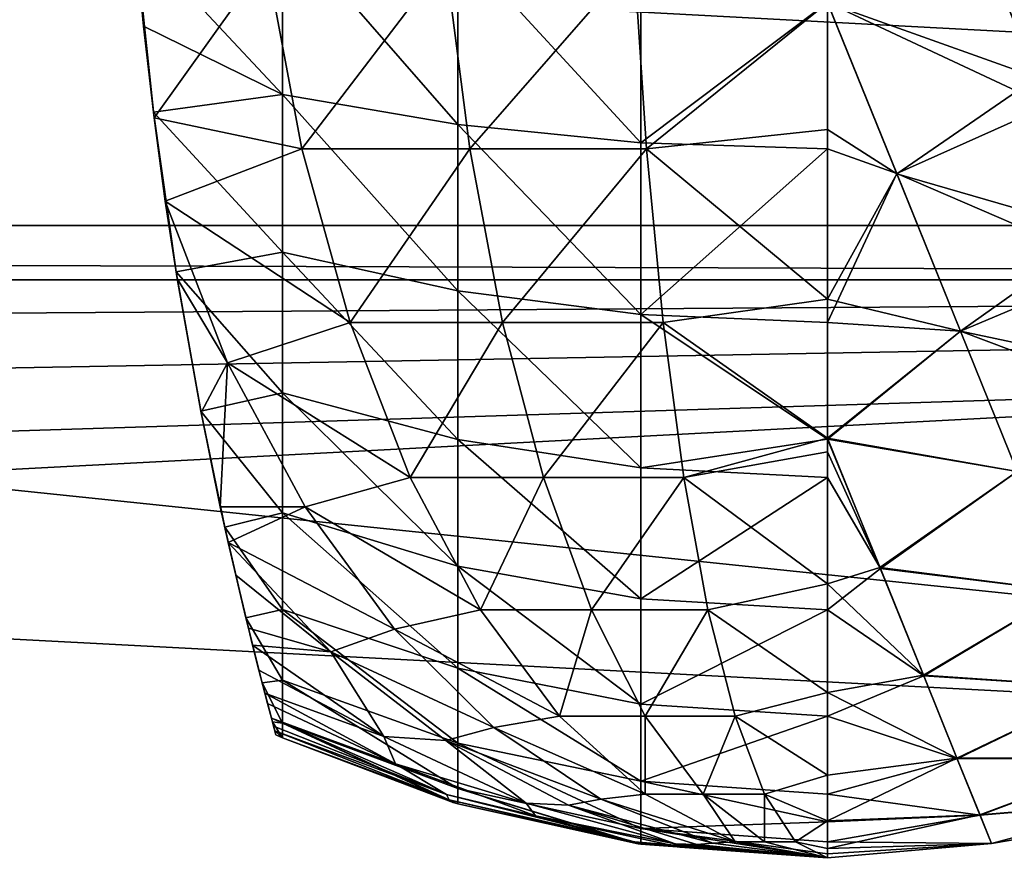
# Model space of a CAD drawing. Header units: millimetres. Extents: x -25 to 64, y -3 to 358.
# Tile 99 of 256: x 28.69 to 30.77, y 106.72 to 108.52. Entities that reach past the tile are written whole.
import ezdxf

# ---------------------------------------------------------------- set-up
doc = ezdxf.new("R2010")
doc.units = ezdxf.units.MM
doc.header["$LTSCALE"] = 52.148148
for name, color, linetype in [('178', 7, 'CONTINUOUS'), ('179', 7, 'CONTINUOUS'), ('180', 7, 'CONTINUOUS'), ('181', 7, 'CONTINUOUS'), ('182', 7, 'CONTINUOUS'), ('4', 7, 'CONTINUOUS'), ('5', 7, 'CONTINUOUS'), ('96', 7, 'CONTINUOUS'), ('97', 7, 'CONTINUOUS')]:
    doc.layers.add(name, color=color, linetype=linetype)

msp = doc.modelspace()

# ---------------------------------------------------------------- linework, layer by layer
at = {"layer": '178', "color": 7, "linetype": 'CONTINUOUS'}
for points in [[(30.8435, 108.4023, 2.4821), (31.3232, 108.8166, 2.5696), (30.7012, 108.7545, 2.6298), (30.8435, 108.4023, 2.4821)], [(30.7183, 108.7121, -2.6154), (31.3232, 108.8166, -2.5696), (30.8677, 108.3424, -2.4503), (30.7183, 108.7121, -2.6154)]]:
    msp.add_3dface(points, dxfattribs=at)
at = {"layer": '179', "color": 7, "linetype": 'CONTINUOUS'}
for points in [[(30.8435, 108.4023, 2.4821), (30.7012, 108.7545, 2.6298), (30.4, 108.5609, 2.5847), (30.8435, 108.4023, 2.4821)], [(30.7183, 108.7121, -2.6154), (30.8677, 108.3424, -2.4503), (30.4, 108.5611, -2.5848), (30.7183, 108.7121, -2.6154)], [(30.4, 108.5611, -2.5848), (30.8677, 108.3424, -2.4503), (30.5471, 108.199, -2.4183), (30.4, 108.5611, -2.5848)], [(30.4, 108.5611, -2.5848), (30.5471, 108.199, -2.4183), (30.4, 108.2515, -2.4503), (30.4, 108.5611, -2.5848)], [(30.5472, 108.1988, 2.4182), (30.8435, 108.4023, 2.4821), (30.4, 108.5609, 2.5847), (30.5472, 108.1988, 2.4182)], [(30.5472, 108.1988, 2.4182), (30.4, 108.5609, 2.5847), (30.4, 108.2923, 2.4706), (30.5472, 108.1988, 2.4182)], [(30.9761, 108.0742, 2.2799), (30.8435, 108.4023, 2.4821), (30.5472, 108.1988, 2.4182), (30.9761, 108.0742, 2.2799)], [(30.8677, 108.3424, -2.4503), (31.0055, 108.0013, -2.2248), (30.5471, 108.199, -2.4183), (30.8677, 108.3424, -2.4503)], [(30.4, 107.9332, 2.26), (30.5472, 108.1988, 2.4182), (30.4, 108.2923, 2.4706), (30.4, 107.9332, 2.26)], [(30.4, 108.2515, -2.4503), (30.5471, 108.199, -2.4183), (30.4, 107.8836, -2.2248), (30.4, 108.2515, -2.4503)], [(30.5471, 108.199, -2.4183), (30.6818, 107.8654, -2.1934), (30.4, 107.8836, -2.2248), (30.5471, 108.199, -2.4183)], [(30.6819, 107.8652, 2.1933), (30.5472, 108.1988, 2.4182), (30.4, 107.9332, 2.26), (30.6819, 107.8652, 2.1933)], [(30.5471, 108.199, -2.4183), (31.0055, 108.0013, -2.2248), (30.6818, 107.8654, -2.1934), (30.5471, 108.199, -2.4183)], [(30.6819, 107.8652, 2.1933), (30.9761, 108.0742, 2.2799), (30.5472, 108.1988, 2.4182), (30.6819, 107.8652, 2.1933)], [(31.096, 107.7774, 2.0275), (30.9761, 108.0742, 2.2799), (30.6819, 107.8652, 2.1933), (31.096, 107.7774, 2.0275)], [(31.0055, 108.0013, -2.2248), (31.1284, 107.6971, -1.9445), (30.6818, 107.8654, -2.1934), (31.0055, 108.0013, -2.2248)], [(30.4, 107.6388, 2.0244), (30.6819, 107.8652, 2.1933), (30.4, 107.9332, 2.26), (30.4, 107.6388, 2.0244)], [(30.4, 107.8836, -2.2248), (30.6818, 107.8654, -2.1934), (30.4, 107.6364, -2.0223), (30.4, 107.8836, -2.2248)], [(30.6818, 107.8654, -2.1934), (30.8019, 107.5682, -1.9155), (30.4, 107.6364, -2.0223), (30.6818, 107.8654, -2.1934)], [(30.802, 107.568, 1.9153), (30.6819, 107.8652, 2.1933), (30.4, 107.6388, 2.0244), (30.802, 107.568, 1.9153)], [(30.6818, 107.8654, -2.1934), (31.1284, 107.6971, -1.9445), (30.8019, 107.5682, -1.9155), (30.6818, 107.8654, -2.1934)], [(30.802, 107.568, 1.9153), (31.096, 107.7774, 2.0275), (30.6819, 107.8652, 2.1933), (30.802, 107.568, 1.9153)], [(30.5114, 107.3647, 1.7293), (30.802, 107.568, 1.9153), (30.4, 107.6388, 2.0244), (30.5114, 107.3647, 1.7293)], [(30.5114, 107.3647, 1.7293), (30.4, 107.6388, 2.0244), (30.4, 107.6099, 1.9975), (30.5114, 107.3647, 1.7293)], [(30.4, 107.6364, -2.0223), (30.8019, 107.5682, -1.9155), (30.5123, 107.3625, -1.7266), (30.4, 107.6364, -2.0223)], [(30.4, 107.6364, -2.0223), (30.5123, 107.3625, -1.7266), (30.4, 107.5554, -1.9445), (30.4, 107.6364, -2.0223)], [(30.4, 107.33, 1.6893), (30.5114, 107.3647, 1.7293), (30.4, 107.6099, 1.9975), (30.4, 107.33, 1.6893)], [(30.9045, 107.3144, 1.591), (30.802, 107.568, 1.9153), (30.5114, 107.3647, 1.7293), (30.9045, 107.3144, 1.591)], [(30.8019, 107.5682, -1.9155), (30.9044, 107.3145, -1.5912), (30.5123, 107.3625, -1.7266), (30.8019, 107.5682, -1.9155)], [(30.4, 107.5554, -1.9445), (30.5123, 107.3625, -1.7266), (30.4, 107.2752, -1.6163), (30.4, 107.5554, -1.9445)], [(30.6034, 107.1369, 1.3917), (30.5114, 107.3647, 1.7293), (30.4, 107.33, 1.6893), (30.6034, 107.1369, 1.3917)], [(30.5123, 107.3625, -1.7266), (30.6041, 107.1352, -1.3887), (30.4, 107.2752, -1.6163), (30.5123, 107.3625, -1.7266)], [(30.6034, 107.1369, 1.3917), (30.9045, 107.3144, 1.591), (30.5114, 107.3647, 1.7293), (30.6034, 107.1369, 1.3917)], [(30.5123, 107.3625, -1.7266), (30.9044, 107.3145, -1.5912), (30.6041, 107.1352, -1.3887), (30.5123, 107.3625, -1.7266)], [(30.4, 107.0999, 1.3423), (30.6034, 107.1369, 1.3917), (30.4, 107.33, 1.6893), (30.4, 107.0999, 1.3423)], [(30.9868, 107.1105, 1.2282), (30.9045, 107.3144, 1.591), (30.6034, 107.1369, 1.3917), (30.9868, 107.1105, 1.2282)], [(30.9044, 107.3145, -1.5912), (30.9868, 107.1106, -1.2284), (30.6041, 107.1352, -1.3887), (30.9044, 107.3145, -1.5912)], [(30.4, 107.2752, -1.6163), (30.6041, 107.1352, -1.3887), (30.4, 107.0497, -1.2484), (30.4, 107.2752, -1.6163)], [(30.6745, 106.9609, 1.0199), (30.6034, 107.1369, 1.3917), (30.4, 107.0999, 1.3423), (30.6745, 106.9609, 1.0199)], [(30.6041, 107.1352, -1.3887), (30.675, 106.9596, -1.0165), (30.4, 107.0497, -1.2484), (30.6041, 107.1352, -1.3887)], [(30.6745, 106.9609, 1.0199), (30.9868, 107.1105, 1.2282), (30.6034, 107.1369, 1.3917), (30.6745, 106.9609, 1.0199)], [(30.6041, 107.1352, -1.3887), (30.9868, 107.1106, -1.2284), (30.675, 106.9596, -1.0165), (30.6041, 107.1352, -1.3887)], [(31.0472, 106.9612, 0.8356), (30.9868, 107.1105, 1.2282), (30.6745, 106.9609, 1.0199), (31.0472, 106.9612, 0.8356)], [(30.9868, 107.1106, -1.2284), (31.0471, 106.9613, -0.8359), (30.675, 106.9596, -1.0165), (30.9868, 107.1106, -1.2284)], [(30.4, 106.9248, 0.9647), (30.6745, 106.9609, 1.0199), (30.4, 107.0999, 1.3423), (30.4, 106.9248, 0.9647)], [(30.4, 107.0497, -1.2484), (30.675, 106.9596, -1.0165), (30.4, 106.8846, -0.8497), (30.4, 107.0497, -1.2484)], [(30.723, 106.841, 0.6229), (30.6745, 106.9609, 1.0199), (30.4, 106.8281, 0.6509), (30.723, 106.841, 0.6229)], [(30.4, 106.8281, 0.6509), (30.6745, 106.9609, 1.0199), (30.4, 106.9248, 0.9647), (30.4, 106.8281, 0.6509)], [(30.723, 106.841, 0.6229), (31.0472, 106.9612, 0.8356), (30.6745, 106.9609, 1.0199), (30.723, 106.841, 0.6229)], [(30.675, 106.9596, -1.0165), (31.0471, 106.9613, -0.8359), (30.7233, 106.8402, -0.6194), (30.675, 106.9596, -1.0165)], [(31.0839, 106.8702, 0.4229), (31.0472, 106.9612, 0.8356), (30.723, 106.841, 0.6229), (31.0839, 106.8702, 0.4229)], [(31.0471, 106.9613, -0.8359), (31.0839, 106.8702, -0.4231), (30.7233, 106.8402, -0.6194), (31.0471, 106.9613, -0.8359)], [(30.675, 106.9596, -1.0165), (30.7233, 106.8402, -0.6194), (30.4, 106.8846, -0.8497), (30.675, 106.9596, -1.0165)], [(30.4, 106.8846, -0.8497), (30.7233, 106.8402, -0.6194), (30.4, 106.826, -0.6418), (30.4, 106.8846, -0.8497)], [(30.7475, 106.7802, 0.2106), (31.0839, 106.8702, 0.4229), (30.723, 106.841, 0.6229), (30.7475, 106.7802, 0.2106)], [(30.7233, 106.8402, -0.6194), (31.0839, 106.8702, -0.4231), (30.7476, 106.7799, -0.207), (30.7233, 106.8402, -0.6194)], [(31.0963, 106.8396, -0.0001), (31.0839, 106.8702, 0.4229), (30.7475, 106.7802, 0.2106), (31.0963, 106.8396, -0.0001)], [(31.0839, 106.8702, -0.4231), (31.0963, 106.8396, -0.0001), (30.7476, 106.7799, -0.207), (31.0839, 106.8702, -0.4231)], [(30.7475, 106.7802, 0.2106), (30.723, 106.841, 0.6229), (30.4, 106.7696, 0.3278), (30.7475, 106.7802, 0.2106)], [(30.4, 106.7696, 0.3278), (30.723, 106.841, 0.6229), (30.4, 106.8281, 0.6509), (30.4, 106.7696, 0.3278)], [(30.7233, 106.8402, -0.6194), (30.7476, 106.7799, -0.207), (30.4, 106.7838, -0.4301), (30.7233, 106.8402, -0.6194)], [(30.4, 106.826, -0.6418), (30.7233, 106.8402, -0.6194), (30.4, 106.7838, -0.4301), (30.4, 106.826, -0.6418)], [(30.7476, 106.7799, -0.207), (31.0963, 106.8396, -0.0001), (30.7475, 106.7802, 0.2106), (30.7476, 106.7799, -0.207)], [(30.4, 106.7838, -0.4301), (30.7476, 106.7799, -0.207), (30.4, 106.7585, -0.2157), (30.4, 106.7838, -0.4301)], [(30.7476, 106.7799, -0.207), (30.7475, 106.7802, 0.2106), (30.4, 106.75, 0), (30.7476, 106.7799, -0.207)], [(30.4, 106.75, 0), (30.7475, 106.7802, 0.2106), (30.4, 106.7696, 0.3278), (30.4, 106.75, 0)], [(30.4, 106.7585, -0.2157), (30.7476, 106.7799, -0.207), (30.4, 106.75, 0), (30.4, 106.7585, -0.2157)]]:
    msp.add_3dface(points, dxfattribs=at)
at = {"layer": '180', "color": 7, "linetype": 'CONTINUOUS'}
for points in [[(29.246, 108.7286, -2.374), (29.246, 108.3668, -2.2241), (28.9337, 108.7002, -2.1847), (29.246, 108.7286, -2.374)], [(29.6172, 108.6854, -2.5072), (29.6172, 108.3032, -2.3489), (29.246, 108.7286, -2.374), (29.6172, 108.6854, -2.5072)], [(29.246, 108.7286, -2.374), (29.6172, 108.3032, -2.3489), (29.246, 108.3668, -2.2241), (29.246, 108.7286, -2.374)], [(28.9337, 108.7002, -2.1847), (29.246, 108.3668, -2.2241), (28.9516, 108.5111, -2.1182), (28.9337, 108.7002, -2.1847)], [(30.0047, 108.659, -2.5882), (30.0047, 108.2645, -2.4248), (29.6172, 108.6854, -2.5072), (30.0047, 108.659, -2.5882)], [(29.6172, 108.6854, -2.5072), (30.0047, 108.2645, -2.4248), (29.6172, 108.3032, -2.3489), (29.6172, 108.6854, -2.5072)], [(30.0047, 108.659, -2.5882), (30.4, 108.5611, -2.5848), (30.0047, 108.2645, -2.4248), (30.0047, 108.659, -2.5882)], [(30.4, 108.5611, -2.5848), (30.4, 108.2515, -2.4503), (30.0047, 108.2645, -2.4248), (30.4, 108.5611, -2.5848)], [(28.9516, 108.5111, -2.1182), (29.246, 108.3668, -2.2241), (28.9725, 108.3289, -2.0379), (28.9516, 108.5111, -2.1182)], [(29.246, 108.3668, -2.2241), (29.246, 108.0328, -2.0194), (28.9725, 108.3289, -2.0379), (29.246, 108.3668, -2.2241)], [(29.6172, 108.3032, -2.3489), (29.6172, 107.9505, -2.1328), (29.246, 108.3668, -2.2241), (29.6172, 108.3032, -2.3489)], [(29.246, 108.3668, -2.2241), (29.6172, 107.9505, -2.1328), (29.246, 108.0328, -2.0194), (29.246, 108.3668, -2.2241)], [(28.9725, 108.3289, -2.0379), (29.246, 108.0328, -2.0194), (29.0206, 107.9909, -1.8392), (28.9725, 108.3289, -2.0379)], [(30.0047, 108.2645, -2.4248), (30.0047, 107.9004, -2.2017), (29.6172, 108.3032, -2.3489), (30.0047, 108.2645, -2.4248)], [(29.6172, 108.3032, -2.3489), (30.0047, 107.9004, -2.2017), (29.6172, 107.9505, -2.1328), (29.6172, 108.3032, -2.3489)], [(30.0047, 108.2645, -2.4248), (30.4, 108.2515, -2.4503), (30.0047, 107.9004, -2.2017), (30.0047, 108.2645, -2.4248)], [(30.4, 108.2515, -2.4503), (30.4, 107.8836, -2.2248), (30.0047, 107.9004, -2.2017), (30.4, 108.2515, -2.4503)], [(29.246, 108.0328, -2.0194), (29.246, 107.7349, -1.7651), (29.0206, 107.9909, -1.8392), (29.246, 108.0328, -2.0194)], [(29.6172, 107.9505, -2.1328), (29.6172, 107.6359, -1.8641), (29.246, 108.0328, -2.0194), (29.6172, 107.9505, -2.1328)], [(29.246, 108.0328, -2.0194), (29.6172, 107.6359, -1.8641), (29.246, 107.7349, -1.7651), (29.246, 108.0328, -2.0194)], [(29.0206, 107.9909, -1.8392), (29.246, 107.7349, -1.7651), (29.0729, 107.6959, -1.5958), (29.0206, 107.9909, -1.8392)], [(30.0047, 107.9004, -2.2017), (30.0047, 107.5757, -1.9243), (29.6172, 107.9505, -2.1328), (30.0047, 107.9004, -2.2017)], [(29.6172, 107.9505, -2.1328), (30.0047, 107.5757, -1.9243), (29.6172, 107.6359, -1.8641), (29.6172, 107.9505, -2.1328)], [(30.4, 107.8836, -2.2248), (30.4, 107.6364, -2.0223), (30.0047, 107.9004, -2.2017), (30.4, 107.8836, -2.2248)], [(30.0047, 107.9004, -2.2017), (30.4, 107.6364, -2.0223), (30.0047, 107.5757, -1.9243), (30.0047, 107.9004, -2.2017)], [(29.246, 107.7349, -1.7651), (29.246, 107.4806, -1.4672), (29.0729, 107.6959, -1.5958), (29.246, 107.7349, -1.7651)], [(29.6172, 107.6359, -1.8641), (29.6172, 107.3672, -1.5495), (29.246, 107.7349, -1.7651), (29.6172, 107.6359, -1.8641)], [(29.246, 107.7349, -1.7651), (29.6172, 107.3672, -1.5495), (29.246, 107.4806, -1.4672), (29.246, 107.7349, -1.7651)], [(29.0729, 107.6959, -1.5958), (29.246, 107.4806, -1.4672), (29.1238, 107.4502, -1.3161), (29.0729, 107.6959, -1.5958)], [(30.0047, 107.5757, -1.9243), (30.0047, 107.2983, -1.5996), (29.6172, 107.6359, -1.8641), (30.0047, 107.5757, -1.9243)], [(29.6172, 107.6359, -1.8641), (30.0047, 107.2983, -1.5996), (29.6172, 107.3672, -1.5495), (29.6172, 107.6359, -1.8641)], [(30.4, 107.6364, -2.0223), (30.4, 107.5554, -1.9445), (30.0047, 107.5757, -1.9243), (30.4, 107.6364, -2.0223)], [(30.0047, 107.5757, -1.9243), (30.4, 107.5554, -1.9445), (30.0047, 107.2983, -1.5996), (30.0047, 107.5757, -1.9243)], [(30.4, 107.5554, -1.9445), (30.4, 107.2752, -1.6163), (30.0047, 107.2983, -1.5996), (30.4, 107.5554, -1.9445)], [(29.246, 107.4806, -1.4672), (29.246, 107.2759, -1.1332), (29.1238, 107.4502, -1.3161), (29.246, 107.4806, -1.4672)], [(29.6172, 107.3672, -1.5495), (29.6172, 107.1511, -1.1968), (29.246, 107.4806, -1.4672), (29.6172, 107.3672, -1.5495)], [(29.246, 107.4806, -1.4672), (29.6172, 107.1511, -1.1968), (29.246, 107.2759, -1.1332), (29.246, 107.4806, -1.4672)], [(29.1238, 107.4502, -1.3161), (29.246, 107.2759, -1.1332), (29.1684, 107.2577, -1.0089), (29.1238, 107.4502, -1.3161)], [(30.0047, 107.2983, -1.5996), (30.0047, 107.0752, -1.2355), (29.6172, 107.3672, -1.5495), (30.0047, 107.2983, -1.5996)], [(29.6172, 107.3672, -1.5495), (30.0047, 107.0752, -1.2355), (29.6172, 107.1511, -1.1968), (29.6172, 107.3672, -1.5495)], [(30.0047, 107.2983, -1.5996), (30.4, 107.2752, -1.6163), (30.0047, 107.0752, -1.2355), (30.0047, 107.2983, -1.5996)], [(29.246, 107.2759, -1.1332), (29.246, 107.126, -0.7714), (29.1684, 107.2577, -1.0089), (29.246, 107.2759, -1.1332)], [(29.6172, 107.1511, -1.1968), (29.6172, 106.9928, -0.8146), (29.246, 107.2759, -1.1332), (29.6172, 107.1511, -1.1968)], [(29.246, 107.2759, -1.1332), (29.6172, 106.9928, -0.8146), (29.246, 107.126, -0.7714), (29.246, 107.2759, -1.1332)], [(30.4, 107.2752, -1.6163), (30.4, 107.0497, -1.2484), (30.0047, 107.0752, -1.2355), (30.4, 107.2752, -1.6163)], [(29.1684, 107.2577, -1.0089), (29.246, 107.126, -0.7714), (29.2029, 107.1202, -0.6825), (29.1684, 107.2577, -1.0089)], [(30.0047, 107.0752, -1.2355), (30.0047, 106.9118, -0.841), (29.6172, 107.1511, -1.1968), (30.0047, 107.0752, -1.2355)], [(29.6172, 107.1511, -1.1968), (30.0047, 106.9118, -0.841), (29.6172, 106.9928, -0.8146), (29.6172, 107.1511, -1.1968)], [(29.246, 107.126, -0.7714), (29.246, 107.0346, -0.3905), (29.2029, 107.1202, -0.6825), (29.246, 107.126, -0.7714)], [(29.2029, 107.1202, -0.6825), (29.246, 107.0346, -0.3905), (29.2246, 107.0378, -0.3441), (29.2029, 107.1202, -0.6825)], [(29.6172, 106.9928, -0.8146), (29.6172, 106.8962, -0.4124), (29.246, 107.126, -0.7714), (29.6172, 106.9928, -0.8146)], [(29.246, 107.126, -0.7714), (29.6172, 106.8962, -0.4124), (29.246, 107.0346, -0.3905), (29.246, 107.126, -0.7714)], [(30.0047, 107.0752, -1.2355), (30.4, 107.0497, -1.2484), (30.0047, 106.9118, -0.841), (30.0047, 107.0752, -1.2355)], [(30.4, 107.0497, -1.2484), (30.4, 106.8846, -0.8497), (30.0047, 106.9118, -0.841), (30.4, 107.0497, -1.2484)], [(29.246, 107.0346, -0.3905), (29.246, 107.0038), (29.2246, 107.0378, -0.3441), (29.246, 107.0346, -0.3905)], [(29.2246, 107.0378, -0.3441), (29.246, 107.0038), (29.232, 107.0104), (29.2246, 107.0378, -0.3441)], [(29.6172, 106.8962, -0.4124), (29.6172, 106.8638), (29.246, 107.0346, -0.3905), (29.6172, 106.8962, -0.4124)], [(29.246, 107.0346, -0.3905), (29.6172, 106.8638), (29.6072, 106.8667), (29.246, 107.0346, -0.3905)], [(29.246, 107.0038), (29.246, 107.0346, -0.3905), (29.6072, 106.8667), (29.246, 107.0038)], [(30.0047, 106.9118, -0.841), (30.0047, 106.8121, -0.4257), (29.6172, 106.9928, -0.8146), (30.0047, 106.9118, -0.841)], [(29.6172, 106.9928, -0.8146), (30.0047, 106.8121, -0.4257), (29.6172, 106.8962, -0.4124), (29.6172, 106.9928, -0.8146)], [(30.4, 106.8846, -0.8497), (30.4, 106.826, -0.6418), (30.0047, 106.9118, -0.841), (30.4, 106.8846, -0.8497)], [(30.0047, 106.9118, -0.841), (30.4, 106.826, -0.6418), (30.0047, 106.8121, -0.4257), (30.0047, 106.9118, -0.841)], [(30.0047, 106.8121, -0.4257), (30.0047, 106.7786), (29.6172, 106.8962, -0.4124), (30.0047, 106.8121, -0.4257)], [(29.6172, 106.8962, -0.4124), (30.0047, 106.7786), (29.9993, 106.7793), (29.6172, 106.8962, -0.4124)], [(29.6172, 106.8638), (29.6172, 106.8962, -0.4124), (29.9993, 106.7793), (29.6172, 106.8638)], [(30.4, 106.826, -0.6418), (30.4, 106.7838, -0.4301), (30.0047, 106.8121, -0.4257), (30.4, 106.826, -0.6418)], [(30.4, 106.7838, -0.4301), (30.4, 106.7585, -0.2157), (30.0047, 106.8121, -0.4257), (30.4, 106.7838, -0.4301)], [(30.4, 106.7585, -0.2157), (30.4, 106.75, 0), (30.0047, 106.8121, -0.4257), (30.4, 106.7585, -0.2157)], [(30.0047, 106.8121, -0.4257), (30.4, 106.75, 0), (30.0047, 106.7786), (30.0047, 106.8121, -0.4257)]]:
    msp.add_3dface(points, dxfattribs=at)
at = {"layer": '181', "color": 7, "linetype": 'CONTINUOUS'}
for points in [[(28.9739, 108.317, 2.0321), (29.2119, 108.6502, 2.33), (28.9345, 108.6914, 2.182), (28.9739, 108.317, 2.0321)], [(29.2869, 108.2515, 2.1829), (29.2119, 108.6502, 2.33), (28.9739, 108.317, 2.0321), (29.2869, 108.2515, 2.1829)], [(29.2119, 108.6502, 2.33), (29.2869, 108.2515, 2.1829), (29.5914, 108.6502, 2.4873), (29.2119, 108.6502, 2.33)], [(29.5914, 108.6502, 2.4873), (29.2869, 108.2515, 2.1829), (29.6425, 108.2515, 2.3302), (29.5914, 108.6502, 2.4873)], [(29.5914, 108.6502, 2.4873), (29.6425, 108.2515, 2.3302), (29.9909, 108.6502, 2.5832), (29.5914, 108.6502, 2.4873)], [(29.9909, 108.6502, 2.5832), (29.6425, 108.2515, 2.3302), (30.0167, 108.2515, 2.4201), (29.9909, 108.6502, 2.5832)], [(30.4, 108.5609, 2.5847), (29.9909, 108.6502, 2.5832), (30.0167, 108.2515, 2.4201), (30.4, 108.5609, 2.5847)], [(30.4, 108.2923, 2.4706), (30.4, 108.5609, 2.5847), (30.0167, 108.2515, 2.4201), (30.4, 108.2923, 2.4706)], [(28.9977, 108.1407, 1.9361), (29.2869, 108.2515, 2.1829), (28.9739, 108.317, 2.0321), (28.9977, 108.1407, 1.9361)], [(30.4, 107.9332, 2.26), (30.4, 108.2923, 2.4706), (30.0167, 108.2515, 2.4201), (30.4, 107.9332, 2.26)], [(29.3893, 107.8836, 1.982), (29.2869, 108.2515, 2.1829), (28.9977, 108.1407, 1.9361), (29.3893, 107.8836, 1.982)], [(29.2869, 108.2515, 2.1829), (29.3893, 107.8836, 1.982), (29.6425, 108.2515, 2.3302), (29.2869, 108.2515, 2.1829)], [(29.6425, 108.2515, 2.3302), (29.3893, 107.8836, 1.982), (29.7122, 107.8836, 2.1158), (29.6425, 108.2515, 2.3302)], [(29.6425, 108.2515, 2.3302), (29.7122, 107.8836, 2.1158), (30.0167, 108.2515, 2.4201), (29.6425, 108.2515, 2.3302)], [(30.0167, 108.2515, 2.4201), (29.7122, 107.8836, 2.1158), (30.052, 107.8836, 2.1974), (30.0167, 108.2515, 2.4201)], [(30.4, 107.9332, 2.26), (30.0167, 108.2515, 2.4201), (30.052, 107.8836, 2.1974), (30.4, 107.9332, 2.26)], [(29.1294, 107.7983, 1.7471), (29.3893, 107.8836, 1.982), (28.9977, 108.1407, 1.9361), (29.1294, 107.7983, 1.7471)], [(29.1294, 107.7983, 1.7471), (28.9977, 108.1407, 1.9361), (29.0229, 107.9767, 1.8291), (29.1294, 107.7983, 1.7471)], [(29.0734, 107.6931, 1.593), (29.1294, 107.7983, 1.7471), (29.0229, 107.9767, 1.8291), (29.0734, 107.6931, 1.593)], [(30.4, 107.6388, 2.0244), (30.4, 107.9332, 2.26), (30.052, 107.8836, 2.1974), (30.4, 107.6388, 2.0244)], [(29.5167, 107.5555, 1.7323), (29.3893, 107.8836, 1.982), (29.1294, 107.7983, 1.7471), (29.5167, 107.5555, 1.7323)], [(29.3893, 107.8836, 1.982), (29.5167, 107.5555, 1.7323), (29.7122, 107.8836, 2.1158), (29.3893, 107.8836, 1.982)], [(29.7122, 107.8836, 2.1158), (29.5167, 107.5555, 1.7323), (29.7988, 107.5555, 1.8493), (29.7122, 107.8836, 2.1158)], [(29.7122, 107.8836, 2.1158), (29.7988, 107.5555, 1.8493), (30.052, 107.8836, 2.1974), (29.7122, 107.8836, 2.1158)], [(30.052, 107.8836, 2.1974), (29.7988, 107.5555, 1.8493), (30.0958, 107.5555, 1.9206), (30.052, 107.8836, 2.1974)], [(30.4, 107.6388, 2.0244), (30.052, 107.8836, 2.1974), (30.0958, 107.5555, 1.9206), (30.4, 107.6388, 2.0244)], [(29.1143, 107.4935, 1.3723), (29.1294, 107.7983, 1.7471), (29.0734, 107.6931, 1.593), (29.1143, 107.4935, 1.3723)], [(29.2939, 107.4935, 1.5208), (29.1294, 107.7983, 1.7471), (29.1143, 107.4935, 1.3723), (29.2939, 107.4935, 1.5208)], [(29.2939, 107.4935, 1.5208), (29.5167, 107.5555, 1.7323), (29.1294, 107.7983, 1.7471), (29.2939, 107.4935, 1.5208)], [(30.4, 107.6099, 1.9975), (30.4, 107.6388, 2.0244), (30.0958, 107.5555, 1.9206), (30.4, 107.6099, 1.9975)], [(30.4, 107.33, 1.6893), (30.4, 107.6099, 1.9975), (30.0958, 107.5555, 1.9206), (30.4, 107.33, 1.6893)], [(29.6657, 107.2752, 1.44), (29.5167, 107.5555, 1.7323), (29.2939, 107.4935, 1.5208), (29.6657, 107.2752, 1.44)], [(29.5167, 107.5555, 1.7323), (29.6657, 107.2752, 1.44), (29.7988, 107.5555, 1.8493), (29.5167, 107.5555, 1.7323)], [(29.7988, 107.5555, 1.8493), (29.6657, 107.2752, 1.44), (29.9003, 107.2752, 1.5372), (29.7988, 107.5555, 1.8493)], [(29.7988, 107.5555, 1.8493), (29.9003, 107.2752, 1.5372), (30.0958, 107.5555, 1.9206), (29.7988, 107.5555, 1.8493)], [(30.0958, 107.5555, 1.9206), (29.9003, 107.2752, 1.5372), (30.1471, 107.2752, 1.5965), (30.0958, 107.5555, 1.9206)], [(30.4, 107.33, 1.6893), (30.0958, 107.5555, 1.9206), (30.1471, 107.2752, 1.5965), (30.4, 107.33, 1.6893)], [(29.1311, 107.4175, 1.271), (29.2939, 107.4935, 1.5208), (29.1143, 107.4935, 1.3723), (29.1311, 107.4175, 1.271)], [(29.4835, 107.234, 1.2602), (29.2939, 107.4935, 1.5208), (29.1311, 107.4175, 1.271), (29.4835, 107.234, 1.2602)], [(29.4835, 107.234, 1.2602), (29.6657, 107.2752, 1.44), (29.2939, 107.4935, 1.5208), (29.4835, 107.234, 1.2602)], [(29.3486, 107.1861, 1.0501), (29.4835, 107.234, 1.2602), (29.1311, 107.4175, 1.271), (29.3486, 107.1861, 1.0501)], [(29.3486, 107.1861, 1.0501), (29.1311, 107.4175, 1.271), (29.1469, 107.3481, 1.1669), (29.3486, 107.1861, 1.0501)], [(29.1737, 107.236, 0.966), (29.3486, 107.1861, 1.0501), (29.1469, 107.3481, 1.1669), (29.1737, 107.236, 0.966)], [(30.4, 107.0999, 1.3423), (30.4, 107.33, 1.6893), (30.1471, 107.2752, 1.5965), (30.4, 107.0999, 1.3423)], [(29.8329, 107.0497, 1.1122), (29.6657, 107.2752, 1.44), (29.4835, 107.234, 1.2602), (29.8329, 107.0497, 1.1122)], [(29.6657, 107.2752, 1.44), (29.8329, 107.0497, 1.1122), (29.9003, 107.2752, 1.5372), (29.6657, 107.2752, 1.44)], [(29.9003, 107.2752, 1.5372), (29.8329, 107.0497, 1.1122), (30.014, 107.0497, 1.1873), (29.9003, 107.2752, 1.5372)], [(29.9003, 107.2752, 1.5372), (30.014, 107.0497, 1.1873), (30.1471, 107.2752, 1.5965), (29.9003, 107.2752, 1.5372)], [(30.1471, 107.2752, 1.5965), (30.014, 107.0497, 1.1873), (30.2047, 107.0497, 1.2331), (30.1471, 107.2752, 1.5965)], [(30.4, 107.0999, 1.3423), (30.1471, 107.2752, 1.5965), (30.2047, 107.0497, 1.2331), (30.4, 107.0999, 1.3423)], [(29.1827, 107.1999, 0.8889), (29.3486, 107.1861, 1.0501), (29.1737, 107.236, 0.966), (29.1827, 107.1999, 0.8889)], [(29.6939, 107.0259, 0.971), (29.4835, 107.234, 1.2602), (29.3486, 107.1861, 1.0501), (29.6939, 107.0259, 0.971)], [(29.6939, 107.0259, 0.971), (29.8329, 107.0497, 1.1122), (29.4835, 107.234, 1.2602), (29.6939, 107.0259, 0.971)], [(29.4603, 107.007, 0.6816), (29.3486, 107.1861, 1.0501), (29.1827, 107.1999, 0.8889), (29.4603, 107.007, 0.6816)], [(29.4603, 107.007, 0.6816), (29.1827, 107.1999, 0.8889), (29.196, 107.1469, 0.7589), (29.4603, 107.007, 0.6816)], [(29.5921, 106.9982, 0.8068), (29.6939, 107.0259, 0.971), (29.3486, 107.1861, 1.0501), (29.5921, 106.9982, 0.8068)], [(29.5921, 106.9982, 0.8068), (29.3486, 107.1861, 1.0501), (29.4603, 107.007, 0.6816), (29.5921, 106.9982, 0.8068)], [(29.2086, 107.0985, 0.6128), (29.4603, 107.007, 0.6816), (29.196, 107.1469, 0.7589), (29.2086, 107.0985, 0.6128)], [(29.4851, 106.9487, 0.4651), (29.4603, 107.007, 0.6816), (29.2086, 107.0985, 0.6128), (29.4851, 106.9487, 0.4651)], [(29.4851, 106.9487, 0.4651), (29.2086, 107.0985, 0.6128), (29.2142, 107.0769, 0.534), (29.4851, 106.9487, 0.4651)], [(30.4, 106.9248, 0.9647), (30.4, 107.0999, 1.3423), (30.2047, 107.0497, 1.2331), (30.4, 106.9248, 0.9647)], [(29.2225, 107.0456, 0.3898), (29.4851, 106.9487, 0.4651), (29.2142, 107.0769, 0.534), (29.2225, 107.0456, 0.3898)], [(29.5936, 106.8839, 0.261), (29.4851, 106.9487, 0.4651), (29.2225, 107.0456, 0.3898), (29.5936, 106.8839, 0.261)], [(29.5936, 106.8839, 0.261), (29.2225, 107.0456, 0.3898), (29.2271, 107.0286, 0.2807), (29.5936, 106.8839, 0.261)], [(30.014, 106.8846, 0.7571), (29.8329, 107.0497, 1.1122), (29.6939, 107.0259, 0.971), (30.014, 106.8846, 0.7571)], [(29.8329, 107.0497, 1.1122), (30.014, 106.8846, 0.7571), (30.014, 107.0497, 1.1873), (29.8329, 107.0497, 1.1122)], [(30.014, 107.0497, 1.1873), (30.014, 106.8846, 0.7571), (30.1373, 106.8846, 0.8082), (30.014, 107.0497, 1.1873)], [(30.014, 107.0497, 1.1873), (30.1373, 106.8846, 0.8082), (30.2047, 107.0497, 1.2331), (30.014, 107.0497, 1.1873)], [(30.2047, 107.0497, 1.2331), (30.1373, 106.8846, 0.8082), (30.2671, 106.8846, 0.8393), (30.2047, 107.0497, 1.2331)], [(30.4, 106.9248, 0.9647), (30.2047, 107.0497, 1.2331), (30.2671, 106.8846, 0.8393), (30.4, 106.9248, 0.9647)], [(29.2298, 107.0185, 0.1885), (29.5936, 106.8839, 0.261), (29.2271, 107.0286, 0.2807), (29.2298, 107.0185, 0.1885)], [(29.9202, 106.8738, 0.6598), (29.6939, 107.0259, 0.971), (29.5921, 106.9982, 0.8068), (29.9202, 106.8738, 0.6598)], [(29.9202, 106.8738, 0.6598), (30.014, 106.8846, 0.7571), (29.6939, 107.0259, 0.971), (29.9202, 106.8738, 0.6598)], [(29.232, 107.0104), (29.246, 107.0038), (29.2298, 107.0185, 0.1885), (29.232, 107.0104)], [(29.246, 107.0038), (29.5992, 106.8722, 0.1258), (29.2298, 107.0185, 0.1885), (29.246, 107.0038)], [(29.5992, 106.8722, 0.1258), (29.5936, 106.8839, 0.261), (29.2298, 107.0185, 0.1885), (29.5992, 106.8722, 0.1258)], [(29.246, 107.0038), (29.6072, 106.8667), (29.5992, 106.8722, 0.1258), (29.246, 107.0038)], [(29.7623, 106.8652, 0.4625), (29.5921, 106.9982, 0.8068), (29.4603, 107.007, 0.6816), (29.7623, 106.8652, 0.4625)], [(29.7623, 106.8652, 0.4625), (29.4603, 107.007, 0.6816), (29.4851, 106.9487, 0.4651), (29.7623, 106.8652, 0.4625)], [(29.8521, 106.8613, 0.5472), (29.9202, 106.8738, 0.6598), (29.5921, 106.9982, 0.8068), (29.8521, 106.8613, 0.5472)], [(29.8521, 106.8613, 0.5472), (29.5921, 106.9982, 0.8068), (29.7623, 106.8652, 0.4625), (29.8521, 106.8613, 0.5472)], [(29.7817, 106.8389, 0.3143), (29.7623, 106.8652, 0.4625), (29.4851, 106.9487, 0.4651), (29.7817, 106.8389, 0.3143)], [(29.7817, 106.8389, 0.3143), (29.4851, 106.9487, 0.4651), (29.5936, 106.8839, 0.261), (29.7817, 106.8389, 0.3143)], [(30.4, 106.8281, 0.6509), (30.4, 106.9248, 0.9647), (30.2671, 106.8846, 0.8393), (30.4, 106.8281, 0.6509)], [(29.9918, 106.7837, 0.1321), (29.7817, 106.8389, 0.3143), (29.5936, 106.8839, 0.261), (29.9918, 106.7837, 0.1321)], [(29.9918, 106.7837, 0.1321), (29.5936, 106.8839, 0.261), (29.5992, 106.8722, 0.1258), (29.9918, 106.7837, 0.1321)], [(30.2046, 106.7839, 0.3832), (30.014, 106.8846, 0.7571), (29.9202, 106.8738, 0.6598), (30.2046, 106.7839, 0.3832)], [(30.014, 106.8846, 0.7571), (30.2046, 106.7839, 0.3832), (30.1373, 106.8846, 0.8082), (30.014, 106.8846, 0.7571)], [(30.1373, 106.8846, 0.8082), (30.2046, 106.7839, 0.3832), (30.267, 106.7839, 0.4091), (30.1373, 106.8846, 0.8082)], [(30.1373, 106.8846, 0.8082), (30.267, 106.7839, 0.4091), (30.2671, 106.8846, 0.8393), (30.1373, 106.8846, 0.8082)], [(30.2671, 106.8846, 0.8393), (30.267, 106.7839, 0.4091), (30.3327, 106.7839, 0.4249), (30.2671, 106.8846, 0.8393)], [(30.4, 106.8281, 0.6509), (30.2671, 106.8846, 0.8393), (30.3327, 106.7839, 0.4249), (30.4, 106.8281, 0.6509)], [(29.6072, 106.8667), (29.6172, 106.8638), (29.5992, 106.8722, 0.1258), (29.6072, 106.8667)], [(29.6172, 106.8638), (29.9951, 106.7807, 0.0636), (29.5992, 106.8722, 0.1258), (29.6172, 106.8638)], [(29.9951, 106.7807, 0.0636), (29.9918, 106.7837, 0.1321), (29.5992, 106.8722, 0.1258), (29.9951, 106.7807, 0.0636)], [(29.6172, 106.8638), (29.9993, 106.7793), (29.9951, 106.7807, 0.0636), (29.6172, 106.8638)], [(30.0778, 106.779, 0.2337), (29.8521, 106.8613, 0.5472), (29.7623, 106.8652, 0.4625), (30.0778, 106.779, 0.2337)], [(30.0778, 106.779, 0.2337), (29.7623, 106.8652, 0.4625), (29.7817, 106.8389, 0.3143), (30.0778, 106.779, 0.2337)], [(30.1573, 106.7811, 0.3337), (29.9202, 106.8738, 0.6598), (29.8521, 106.8613, 0.5472), (30.1573, 106.7811, 0.3337)], [(30.1233, 106.778, 0.2764), (30.1573, 106.7811, 0.3337), (29.8521, 106.8613, 0.5472), (30.1233, 106.778, 0.2764)], [(30.1233, 106.778, 0.2764), (29.8521, 106.8613, 0.5472), (30.0778, 106.779, 0.2337), (30.1233, 106.778, 0.2764)], [(30.1573, 106.7811, 0.3337), (30.2046, 106.7839, 0.3832), (29.9202, 106.8738, 0.6598), (30.1573, 106.7811, 0.3337)], [(30.0883, 106.7723, 0.1584), (30.0778, 106.779, 0.2337), (29.7817, 106.8389, 0.3143), (30.0883, 106.7723, 0.1584)], [(30.0883, 106.7723, 0.1584), (29.7817, 106.8389, 0.3143), (29.9918, 106.7837, 0.1321), (30.0883, 106.7723, 0.1584)], [(30.4, 106.7696, 0.3278), (30.4, 106.8281, 0.6509), (30.3327, 106.7839, 0.4249), (30.4, 106.7696, 0.3278)], [(30.4, 106.75, 0), (30.0883, 106.7723, 0.1584), (29.9918, 106.7837, 0.1321), (30.4, 106.75, 0)], [(30.4, 106.75, 0), (29.9918, 106.7837, 0.1321), (29.9951, 106.7807, 0.0636), (30.4, 106.75, 0)], [(30.0047, 106.7786), (30.4, 106.75, 0), (29.9951, 106.7807, 0.0636), (30.0047, 106.7786)], [(29.9993, 106.7793), (30.0047, 106.7786), (29.9951, 106.7807, 0.0636), (29.9993, 106.7793)], [(30.4, 106.75, 0), (30.1233, 106.778, 0.2764), (30.0778, 106.779, 0.2337), (30.4, 106.75, 0)], [(30.4, 106.75, 0), (30.0778, 106.779, 0.2337), (30.0883, 106.7723, 0.1584), (30.4, 106.75, 0)], [(30.4, 106.75, 0), (30.1573, 106.7811, 0.3337), (30.1233, 106.778, 0.2764), (30.4, 106.75, 0)], [(30.4, 106.75, 0), (30.2046, 106.7839, 0.3832), (30.1573, 106.7811, 0.3337), (30.4, 106.75, 0)], [(30.2046, 106.7839, 0.3832), (30.4, 106.75, 0), (30.267, 106.7839, 0.4091), (30.2046, 106.7839, 0.3832)], [(30.267, 106.7839, 0.4091), (30.4, 106.75, 0), (30.3327, 106.7839, 0.4249), (30.267, 106.7839, 0.4091)], [(30.4, 106.75, 0), (30.4, 106.7696, 0.3278), (30.3327, 106.7839, 0.4249), (30.4, 106.75, 0)]]:
    msp.add_3dface(points, dxfattribs=at)
at = {"layer": '182', "color": 7, "linetype": 'CONTINUOUS'}
for points in [[(28.9337, 108.7002, -2.1847), (28.9516, 108.5111, -2.1182), (28.9345, 108.6914, 2.182), (28.9337, 108.7002, -2.1847)], [(28.9516, 108.5111, -2.1182), (28.9725, 108.3289, -2.0379), (28.9345, 108.6914, 2.182), (28.9516, 108.5111, -2.1182)], [(28.9725, 108.3289, -2.0379), (28.9739, 108.317, 2.0321), (28.9345, 108.6914, 2.182), (28.9725, 108.3289, -2.0379)], [(28.9725, 108.3289, -2.0379), (29.0206, 107.9909, -1.8392), (28.9739, 108.317, 2.0321), (28.9725, 108.3289, -2.0379)], [(29.0206, 107.9909, -1.8392), (28.9977, 108.1407, 1.9361), (28.9739, 108.317, 2.0321), (29.0206, 107.9909, -1.8392)], [(28.9977, 108.1407, 1.9361), (29.0206, 107.9909, -1.8392), (29.0229, 107.9767, 1.8291), (28.9977, 108.1407, 1.9361)], [(29.0206, 107.9909, -1.8392), (29.0729, 107.6959, -1.5958), (29.0229, 107.9767, 1.8291), (29.0206, 107.9909, -1.8392)], [(29.0729, 107.6959, -1.5958), (29.0734, 107.6931, 1.593), (29.0229, 107.9767, 1.8291), (29.0729, 107.6959, -1.5958)], [(29.0729, 107.6959, -1.5958), (29.1238, 107.4502, -1.3161), (29.0734, 107.6931, 1.593), (29.0729, 107.6959, -1.5958)], [(29.1238, 107.4502, -1.3161), (29.1143, 107.4935, 1.3723), (29.0734, 107.6931, 1.593), (29.1238, 107.4502, -1.3161)], [(29.1238, 107.4502, -1.3161), (29.1311, 107.4175, 1.271), (29.1143, 107.4935, 1.3723), (29.1238, 107.4502, -1.3161)], [(29.1238, 107.4502, -1.3161), (29.1684, 107.2577, -1.0089), (29.1311, 107.4175, 1.271), (29.1238, 107.4502, -1.3161)], [(29.1311, 107.4175, 1.271), (29.1684, 107.2577, -1.0089), (29.1469, 107.3481, 1.1669), (29.1311, 107.4175, 1.271)], [(29.1684, 107.2577, -1.0089), (29.1737, 107.236, 0.966), (29.1469, 107.3481, 1.1669), (29.1684, 107.2577, -1.0089)], [(29.1684, 107.2577, -1.0089), (29.2029, 107.1202, -0.6825), (29.1737, 107.236, 0.966), (29.1684, 107.2577, -1.0089)], [(29.2029, 107.1202, -0.6825), (29.1827, 107.1999, 0.8889), (29.1737, 107.236, 0.966), (29.2029, 107.1202, -0.6825)], [(29.1827, 107.1999, 0.8889), (29.2029, 107.1202, -0.6825), (29.196, 107.1469, 0.7589), (29.1827, 107.1999, 0.8889)], [(29.2029, 107.1202, -0.6825), (29.2086, 107.0985, 0.6128), (29.196, 107.1469, 0.7589), (29.2029, 107.1202, -0.6825)], [(29.2029, 107.1202, -0.6825), (29.2246, 107.0378, -0.3441), (29.2086, 107.0985, 0.6128), (29.2029, 107.1202, -0.6825)], [(29.2086, 107.0985, 0.6128), (29.2246, 107.0378, -0.3441), (29.2142, 107.0769, 0.534), (29.2086, 107.0985, 0.6128)], [(29.2246, 107.0378, -0.3441), (29.2225, 107.0456, 0.3898), (29.2142, 107.0769, 0.534), (29.2246, 107.0378, -0.3441)], [(29.2225, 107.0456, 0.3898), (29.2246, 107.0378, -0.3441), (29.2271, 107.0286, 0.2807), (29.2225, 107.0456, 0.3898)], [(29.2246, 107.0378, -0.3441), (29.232, 107.0104), (29.2298, 107.0185, 0.1885), (29.2246, 107.0378, -0.3441)], [(29.2246, 107.0378, -0.3441), (29.2298, 107.0185, 0.1885), (29.2271, 107.0286, 0.2807), (29.2246, 107.0378, -0.3441)]]:
    msp.add_3dface(points, dxfattribs=at)
at = {"layer": '4', "color": 7, "linetype": 'CONTINUOUS', "true_color": 0xaaaaaa}
for points in [[(12, 108.0893, 12.5208), (12, 109.5, 12.6), (38.5, 108.0891, 12.5208), (12, 108.0893, 12.5208)], [(38.5, 108.0891, 12.5208), (12, 109.5, 12.6), (38.5, 109.5, 12.6), (38.5, 108.0891, 12.5208)], [(12, 106.6961, 12.2841), (12, 108.0893, 12.5208), (38.5, 106.6965, 12.2842), (12, 106.6961, 12.2841)], [(38.5, 106.6965, 12.2842), (12, 108.0893, 12.5208), (38.5, 108.0891, 12.5208), (38.5, 106.6965, 12.2842)]]:
    msp.add_3dface(points, dxfattribs=at)
at = {"layer": '5', "color": 7, "linetype": 'CONTINUOUS', "true_color": 0xaaaaaa}
for points in [[(12, 109.5, -12.6), (12, 108.0893, -12.5208), (38.5, 109.5, -12.6), (12, 109.5, -12.6)], [(38.5, 109.5, -12.6), (12, 108.0893, -12.5208), (38.5, 108.0891, -12.5208), (38.5, 109.5, -12.6)], [(12, 108.0893, -12.5208), (12, 106.6961, -12.2841), (38.5, 108.0891, -12.5208), (12, 108.0893, -12.5208)], [(38.5, 108.0891, -12.5208), (12, 106.6961, -12.2841), (38.5, 106.6965, -12.2842), (38.5, 108.0891, -12.5208)]]:
    msp.add_3dface(points, dxfattribs=at)
at = {"layer": '96', "color": 7, "linetype": 'CONTINUOUS', "true_color": 0xaaaaaa}
for points in [[(38.9, 109.5, -14.6), (38.9, 107.9738, -14.52), (24.4, 109.5, -14.6), (38.9, 109.5, -14.6)], [(24.4, 109.5, -14.6), (38.9, 107.9738, -14.52), (24.4, 107.9739, -14.52), (24.4, 109.5, -14.6)], [(38.9, 107.9738, -14.52), (38.9, 106.4647, -14.281), (24.4, 107.9739, -14.52), (38.9, 107.9738, -14.52)], [(24.4, 107.9739, -14.52), (38.9, 106.4647, -14.281), (24.4, 106.4645, -14.281), (24.4, 107.9739, -14.52)]]:
    msp.add_3dface(points, dxfattribs=at)
at = {"layer": '97', "color": 7, "linetype": 'CONTINUOUS', "true_color": 0xaaaaaa}
for points in [[(4.5315, 108.3707, 14.5563), (38.9, 109.5, 14.6), (4.45, 108.649, 14.5752), (4.5315, 108.3707, 14.5563)], [(4.6413, 108.0748, 14.5303), (38.9, 109.5, 14.6), (4.5315, 108.3707, 14.5563), (4.6413, 108.0748, 14.5303)], [(38.9, 107.9738, 14.52), (38.9, 109.5, 14.6), (4.6413, 108.0748, 14.5303), (38.9, 107.9738, 14.52)], [(4.7918, 107.7404, 14.4936), (38.9, 107.9738, 14.52), (4.6413, 108.0748, 14.5303), (4.7918, 107.7404, 14.4936)], [(4.9962, 107.3556, 14.4417), (38.9, 107.9738, 14.52), (4.7918, 107.7404, 14.4936), (4.9962, 107.3556, 14.4417)], [(5.2628, 106.9208, 14.3704), (38.9, 107.9738, 14.52), (4.9962, 107.3556, 14.4417), (5.2628, 106.9208, 14.3704)], [(38.9, 106.4647, 14.281), (38.9, 107.9738, 14.52), (5.2628, 106.9208, 14.3704), (38.9, 106.4647, 14.281)], [(5.5989, 106.4353, 14.2747), (38.9, 106.4647, 14.281), (5.2628, 106.9208, 14.3704), (5.5989, 106.4353, 14.2747)]]:
    msp.add_3dface(points, dxfattribs=at)

doc.saveas('drawing.dxf')
